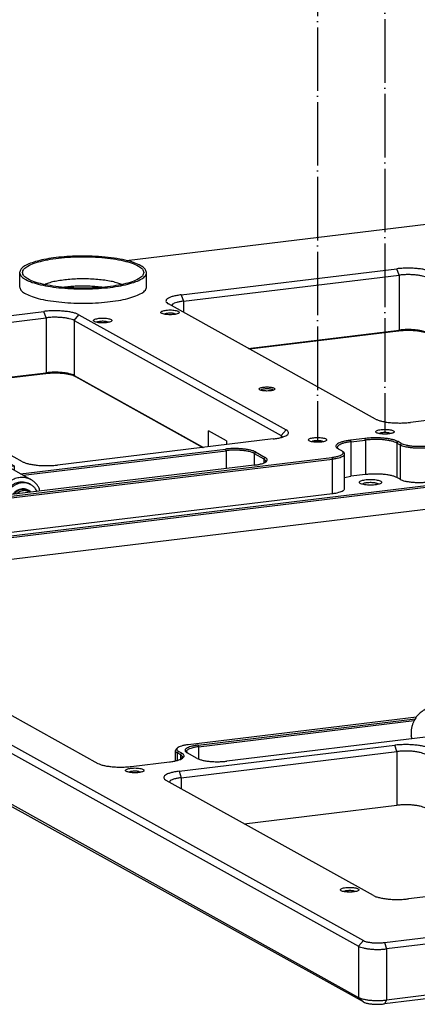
# Model space of a CAD drawing. Header units: inches. Extents: x -399 to 442, y -299 to 295.
# Tile 6 of 134: x -203 to -142, y -102 to 46. Entities that reach past the tile are written whole.
import ezdxf

# ---------------------------------------------------------------- set-up
doc = ezdxf.new("R2010")
doc.units = ezdxf.units.IN
doc.linetypes.add('DOT_CENTER', pattern=[14, 12, -1, 0, -1])
doc.layers.add('1', color=7, linetype='Continuous')

# ---------------------------------------------------------------- blocks, each defined once
blk = doc.blocks.new('E6980-21791_1__28', base_point=(-253.31, 4.35))
at = {"color": 7, "linetype": 'Continuous'}
for p, q in [((-253.31, 10.16), (-253.31, 7.45)), ((-229.31, 7.45), (-229.31, 10.16))]:
    blk.add_line(p, q, dxfattribs=at)
at = {"color": 1, "linetype": 'Continuous'}
for p, q in [((-248.46, 7.94), (-248.57, 7.89)), ((-243.63, 7.5), (-244.82, 7.36)), ((-237.78, 7.36), (-239.11, 7.51)), ((-234.05, 7.89), (-234.12, 7.93))]:
    blk.add_line(p, q, dxfattribs=at)
at = {"color": 7, "linetype": 'Continuous'}
for points, knots in [([(-242.77, 13.24), (-243.48, 13.21), (-244.86, 13.15), (-246.84, 12.93), (-248.65, 12.64), (-250.22, 12.26), (-251.51, 11.83), (-252.46, 11.34), (-253.15, 10.81), (-253.26, 10.35), (-253.31, 10.16)], [0, 0, 0, 0, 2.124371, 4.139806, 5.986406, 7.611648, 8.97404, 10.049176, 10.843944, 11.436685, 11.436685, 11.436685, 11.436685]), ([(-229.86, 10.16), (-229.92, 10.38), (-230.08, 10.9), (-230.96, 11.45), (-232.14, 11.97), (-233.74, 12.41), (-235.66, 12.76), (-237.82, 13), (-240.13, 13.13), (-242.49, 13.13), (-244.8, 13), (-246.96, 12.76), (-248.88, 12.41), (-250.47, 11.97), (-251.68, 11.45), (-252.49, 10.9), (-252.87, 10.16), (-252.49, 9.41), (-251.68, 8.86), (-250.47, 8.34), (-248.88, 7.91), (-246.96, 7.56), (-244.8, 7.31), (-242.49, 7.19), (-240.13, 7.19), (-237.82, 7.31), (-235.66, 7.56), (-233.74, 7.91), (-232.14, 8.34), (-230.96, 8.86), (-230.08, 9.41), (-229.92, 9.94), (-229.86, 10.16)], [0, 0, 0, 0, 0.665008, 1.610693, 2.922303, 4.58886, 6.559346, 8.760572, 11.105507, 13.499208, 15.844142, 18.045369, 20.015854, 21.682412, 22.994021, 23.939707, 24.604715, 25.269722, 26.215408, 27.527017, 29.193575, 31.164061, 33.365287, 35.710221, 38.103923, 40.448857, 42.650083, 44.62057, 46.287126, 47.598736, 48.544421, 49.209429, 49.209429, 49.209429, 49.209429]), ([(-229.31, 10.16), (-229.38, 10.39), (-229.55, 10.95), (-230.49, 11.53), (-231.75, 12.08), (-233.46, 12.53), (-235.5, 12.9), (-237.8, 13.15), (-240.25, 13.28), (-241.93, 13.25), (-242.77, 13.24)], [0, 0, 0, 0, 0.705155, 1.712318, 3.111385, 4.888981, 6.988878, 9.331095, 11.820903, 14.355304, 14.355304, 14.355304, 14.355304]), ([(-253.31, 10.16), (-253.25, 9.94), (-253.11, 9.43), (-252.3, 8.88), (-251.2, 8.36), (-249.7, 7.91), (-247.9, 7.54), (-245.85, 7.26), (-243.62, 7.09), (-241.31, 7.03), (-238.99, 7.09), (-236.77, 7.26), (-234.71, 7.54), (-232.92, 7.91), (-231.42, 8.36), (-230.32, 8.88), (-229.51, 9.43), (-229.37, 9.94), (-229.31, 10.16)], [0, 0, 0, 0, 0.648307, 1.545953, 2.778035, 4.342844, 6.201851, 8.296251, 10.554296, 12.896141, 15.237985, 17.49603, 19.59043, 21.449438, 23.014247, 24.246328, 25.143975, 25.792281, 25.792281, 25.792281, 25.792281]), ([(-253.31, 7.45), (-253.25, 7.24), (-253.11, 6.73), (-252.3, 6.18), (-251.2, 5.66), (-249.7, 5.21), (-247.9, 4.84), (-245.85, 4.56), (-243.62, 4.39), (-241.31, 4.33), (-238.99, 4.39), (-236.77, 4.56), (-234.71, 4.84), (-232.92, 5.21), (-231.42, 5.66), (-230.32, 6.18), (-229.51, 6.73), (-229.37, 7.24), (-229.31, 7.45)], [0, 0, 0, 0, 0.648307, 1.545953, 2.778035, 4.342844, 6.201852, 8.296251, 10.554296, 12.89614, 15.237984, 17.496029, 19.590428, 21.449436, 23.014244, 24.246326, 25.143973, 25.792279, 25.792279, 25.792279, 25.792279])]:
    blk.add_open_spline(points, degree=3, knots=knots, dxfattribs=at)
at = {"color": 1, "linetype": 'Continuous'}
for points, knots in [([(-241.38, 8.95), (-241.84, 8.95), (-242.76, 8.93), (-244.11, 8.84), (-245.38, 8.69), (-246.55, 8.5), (-247.57, 8.26), (-248.18, 8.04), (-248.46, 7.94)], [0, 0, 0, 0, 1.399827, 2.762236, 4.052778, 5.239488, 6.294226, 7.194363, 7.194363, 7.194363, 7.194363]), ([(-239.11, 7.51), (-239.48, 7.53), (-240.24, 7.58), (-241.37, 7.6), (-242.51, 7.58), (-243.26, 7.53), (-243.63, 7.5)], [0, 0, 0, 0, 1.122363, 2.265205, 3.406838, 4.525604, 4.525604, 4.525604, 4.525604]), ([(-234.12, 7.93), (-234.41, 8.03), (-235.03, 8.26), (-236.08, 8.5), (-237.27, 8.7), (-238.57, 8.84), (-239.95, 8.94), (-240.9, 8.95), (-241.38, 8.95)], [0, 0, 0, 0, 0.915647, 1.993442, 3.209226, 4.532806, 5.92984, 7.363338, 7.363338, 7.363338, 7.363338])]:
    blk.add_open_spline(points, degree=3, knots=knots, dxfattribs=at)
blk = doc.blocks.new('bushings__29', base_point=(-253.31, -105.43))
blk.add_blockref('E6980-21791_1__28', (-253.31, 4.35))
blk = doc.blocks.new('23796-0S111__46', base_point=(-174.47, -81.04))
at = {"color": 7, "linetype": 'Continuous'}
for p, q in [((-167.28, -74.68), (-174.17, -75.51)), ((-167.62, -79.14), (-174.17, -75.51)), ((-174.17, -75.51), (-174.17, -77.52)), ((-172.8, -75.34), (-172.15, -74.99)), ((-170.18, -74.91), (-169.97, -75)), ((-160.73, -78.31), (-167.28, -74.68)), ((-174.47, -77.36), (-174.43, -77.2)), ((-174.43, -77.2), (-174.17, -76.78)), ((-160.73, -78.31), (-167.62, -79.14)), ((-167.62, -79.14), (-167.62, -81.04)), ((-160.73, -78.31), (-160.73, -80.91))]:
    blk.add_line(p, q, dxfattribs=at)
for points, knots in [([(-165.84, -76.03), (-165.87, -75.95), (-165.95, -75.76), (-166.32, -75.59), (-166.81, -75.42), (-167.47, -75.3), (-168.23, -75.22), (-169.04, -75.19), (-169.85, -75.22), (-170.61, -75.3), (-171.26, -75.42), (-171.77, -75.59), (-172.11, -75.76), (-172.29, -76.03), (-172.11, -76.31), (-171.77, -76.48), (-171.26, -76.64), (-170.61, -76.76), (-169.85, -76.84), (-169.04, -76.87), (-168.23, -76.84), (-167.47, -76.76), (-166.81, -76.64), (-166.32, -76.48), (-165.95, -76.31), (-165.87, -76.11), (-165.84, -76.03)], [0, 0, 0, 0, 0.240498, 0.617454, 1.154144, 1.829828, 2.60603, 3.434731, 4.263433, 5.039635, 5.715319, 6.252009, 6.628965, 6.869463, 7.109961, 7.486917, 8.023607, 8.699291, 9.475493, 10.304194, 11.132896, 11.909098, 12.584782, 13.121472, 13.498428, 13.738926, 13.738926, 13.738926, 13.738926]), ([(-170.18, -74.91), (-170.34, -74.87), (-170.66, -74.8), (-171.16, -74.78), (-171.66, -74.84), (-171.99, -74.94), (-172.15, -74.99)], [0, 0, 0, 0, 0.489181, 0.98517, 1.489998, 2.00483, 2.00483, 2.00483, 2.00483]), ([(-162.46, -77.91), (-162.49, -77.83), (-162.56, -77.63), (-162.94, -77.46), (-163.43, -77.3), (-164.09, -77.18), (-164.85, -77.1), (-165.66, -77.07), (-166.47, -77.1), (-167.23, -77.18), (-167.88, -77.3), (-168.38, -77.46), (-168.73, -77.63), (-168.91, -77.91), (-168.73, -78.18), (-168.38, -78.35), (-167.88, -78.52), (-167.23, -78.64), (-166.47, -78.72), (-165.66, -78.75), (-164.85, -78.72), (-164.09, -78.64), (-163.43, -78.52), (-162.94, -78.35), (-162.56, -78.18), (-162.49, -77.98), (-162.46, -77.91)], [0, 0, 0, 0, 0.240498, 0.617454, 1.154144, 1.829828, 2.60603, 3.434731, 4.263433, 5.039635, 5.715319, 6.252009, 6.628965, 6.869463, 7.109961, 7.486917, 8.023607, 8.699291, 9.475493, 10.304194, 11.132896, 11.909098, 12.584782, 13.121472, 13.498428, 13.738926, 13.738926, 13.738926, 13.738926])]:
    blk.add_open_spline(points, degree=3, knots=knots, dxfattribs=at)
blk = doc.blocks.new('bearing_HK0509__47', base_point=(-179.3, -77.91))
at = {"color": 7, "linetype": 'Continuous'}
for p, q in [((-173.02, -72.34), (-169.22, -74.45)), ((-174.57, -76.03), (-174.17, -75.59)), ((-174.1, -75.5), (-173.76, -75.12)), ((-169.22, -74.45), (-168.67, -74.84)), ((-179.1, -77.91), (-179.25, -77.36)), ((-175.23, -77.45), (-175.15, -77.11))]:
    blk.add_line(p, q, dxfattribs=at)
for points, knots in [([(-173.02, -72.34), (-173.28, -72.22), (-173.8, -71.98), (-174.67, -71.87), (-175.56, -71.95), (-176.43, -72.24), (-177.24, -72.71), (-177.95, -73.35), (-178.55, -74.11), (-178.82, -74.7), (-178.95, -75)], [0, 0, 0, 0, 0.849821, 1.711122, 2.592897, 3.499934, 4.4322, 5.385211, 6.351068, 7.319854, 7.319854, 7.319854, 7.319854]), ([(-169.22, -74.45), (-169.46, -74.34), (-169.93, -74.12), (-170.71, -73.99), (-171.52, -74.03), (-172.32, -74.23), (-173.08, -74.59), (-173.53, -74.94), (-173.76, -75.12)], [0, 0, 0, 0, 0.774456, 1.557673, 2.356822, 3.176314, 4.017254, 4.877514, 4.877514, 4.877514, 4.877514]), ([(-178.95, -75), (-179.02, -75.19), (-179.15, -75.57), (-179.26, -76.17), (-179.3, -76.77), (-179.27, -77.16), (-179.25, -77.36)], [0, 0, 0, 0, 0.610644, 1.215848, 1.813512, 2.402025, 2.402025, 2.402025, 2.402025]), ([(-174.57, -76.03), (-174.68, -76.2), (-174.91, -76.54), (-175.07, -76.92), (-175.15, -77.11)], [0, 0, 0, 0, 0.614003, 1.22764, 1.22764, 1.22764, 1.22764])]:
    blk.add_open_spline(points, degree=3, knots=knots, dxfattribs=at)
blk = doc.blocks.new('bearing_assy2_1__48', base_point=(-179.3, -81.04))
for name, p in [('bearing_HK0509__47', (-179.3, -77.91)), ('23796-0S111__46', (-174.47, -81.04))]:
    blk.add_blockref(name, p)
blk = doc.blocks.new('washer1__55', base_point=(-256.26, -31.94))
at = {"color": 7, "linetype": 'Continuous'}
for p, q in [((-255.65, -31.37), (-255.92, -31.9)), ((-251.2, -29.93), (-251.45, -29.78)), ((-250.02, -31.19), (-250.29, -30.72)), ((-256.25, -31.91), (-256.26, -31.94))]:
    blk.add_line(p, q, dxfattribs=at)
for points, knots in [([(-251.45, -29.78), (-251.63, -29.7), (-251.98, -29.53), (-252.56, -29.42), (-253.16, -29.42), (-253.76, -29.54), (-254.35, -29.77), (-254.7, -30), (-254.88, -30.12)], [0, 0, 0, 0, 0.579695, 1.165008, 1.760685, 2.369921, 2.994002, 3.632259, 3.632259, 3.632259, 3.632259]), ([(-251.2, -29.93), (-251.37, -29.84), (-251.73, -29.67), (-252.31, -29.56), (-252.91, -29.56), (-253.51, -29.68), (-254.1, -29.91), (-254.45, -30.14), (-254.62, -30.26)], [0, 0, 0, 0, 0.579696, 1.16501, 1.760688, 2.369925, 2.994007, 3.632265, 3.632265, 3.632265, 3.632265]), ([(-254.88, -30.12), (-255.02, -30.24), (-255.32, -30.48), (-255.69, -30.91), (-256.01, -31.38), (-256.17, -31.73), (-256.25, -31.91)], [0, 0, 0, 0, 0.562338, 1.131091, 1.703309, 2.275754, 2.275754, 2.275754, 2.275754]), ([(-254.62, -30.26), (-254.82, -30.42), (-255.21, -30.74), (-255.5, -31.16), (-255.65, -31.37)], [0, 0, 0, 0, 0.750855, 1.511417, 1.511417, 1.511417, 1.511417]), ([(-250.29, -30.72), (-250.42, -30.56), (-250.68, -30.25), (-251.03, -30.03), (-251.2, -29.93)], [0, 0, 0, 0, 0.609203, 1.212103, 1.212103, 1.212103, 1.212103])]:
    blk.add_open_spline(points, degree=3, knots=knots, dxfattribs=at)
blk = doc.blocks.new('23796-0S111__56', base_point=(-267.78, -32.54))
at = {"color": 7, "linetype": 'Continuous'}
for p, q in [((-267.78, -23.55), (-260.89, -22.72)), ((-267.78, -23.55), (-267.78, -25.57)), ((-267.78, -23.55), (-261.23, -27.19)), ((-260.89, -22.72), (-254.34, -26.36)), ((-261.23, -27.19), (-258.28, -26.83)), ((-261.23, -27.19), (-261.23, -32.54)), ((-259.43, -27.57), (-259.88, -27.9)), ((-255.89, -26.54), (-254.34, -26.36)), ((-254.34, -26.36), (-254.34, -27.21)), ((-261.14, -30.85), (-261.14, -30.88)), ((-254.38, -31.47), (-254.58, -31.74)), ((-254.22, -31.56), (-254.32, -31.7)), ((-253.9, -31.65), (-253.39, -31.28)), ((-251.96, -31.11), (-251.45, -31.36)), ((-251.71, -30.95), (-251.55, -31.05)), ((-251.3, -31.21), (-251.55, -31.05)), ((-251.2, -31.33), (-251.3, -31.21))]:
    blk.add_line(p, q, dxfattribs=at)
for points, knots in [([(-259.66, -23.96), (-259.69, -23.88), (-259.77, -23.68), (-260.14, -23.51), (-260.63, -23.35), (-261.29, -23.23), (-262.05, -23.15), (-262.86, -23.12), (-263.67, -23.15), (-264.43, -23.23), (-265.08, -23.35), (-265.59, -23.51), (-265.93, -23.68), (-266.11, -23.96), (-265.93, -24.23), (-265.59, -24.4), (-265.08, -24.57), (-264.43, -24.69), (-263.67, -24.77), (-262.86, -24.79), (-262.05, -24.77), (-261.29, -24.69), (-260.63, -24.57), (-260.14, -24.4), (-259.77, -24.23), (-259.69, -24.03), (-259.66, -23.96)], [0, 0, 0, 0, 0.240498, 0.617454, 1.154144, 1.829828, 2.60603, 3.434731, 4.263433, 5.039635, 5.715319, 6.252009, 6.628965, 6.869463, 7.109961, 7.486917, 8.023607, 8.699291, 9.475493, 10.304194, 11.132896, 11.909098, 12.584782, 13.121472, 13.498428, 13.738926, 13.738926, 13.738926, 13.738926]), ([(-256.28, -25.83), (-256.31, -25.76), (-256.39, -25.56), (-256.76, -25.39), (-257.25, -25.22), (-257.91, -25.1), (-258.67, -25.02), (-259.48, -25), (-260.29, -25.02), (-261.05, -25.1), (-261.7, -25.22), (-262.21, -25.39), (-262.55, -25.56), (-262.73, -25.83), (-262.55, -26.11), (-262.21, -26.28), (-261.7, -26.44), (-261.05, -26.57), (-260.29, -26.64), (-259.48, -26.67), (-258.67, -26.64), (-257.91, -26.57), (-257.25, -26.44), (-256.76, -26.28), (-256.39, -26.11), (-256.31, -25.91), (-256.28, -25.83)], [0, 0, 0, 0, 0.240498, 0.617454, 1.154144, 1.829828, 2.60603, 3.434731, 4.263433, 5.039635, 5.715319, 6.252009, 6.628965, 6.869463, 7.109961, 7.486917, 8.023607, 8.699291, 9.475493, 10.304194, 11.132896, 11.909098, 12.584782, 13.121472, 13.498428, 13.738926, 13.738926, 13.738926, 13.738926]), ([(-260.56, -28.76), (-260.65, -28.93), (-260.82, -29.25), (-261, -29.77), (-261.12, -30.31), (-261.13, -30.67), (-261.14, -30.85)], [0, 0, 0, 0, 0.552891, 1.103559, 1.649303, 2.187793, 2.187793, 2.187793, 2.187793]), ([(-259.88, -27.9), (-260.01, -28.03), (-260.26, -28.3), (-260.46, -28.61), (-260.56, -28.76)], [0, 0, 0, 0, 0.548791, 1.101042, 1.101042, 1.101042, 1.101042]), ([(-251.71, -30.95), (-251.85, -30.89), (-252.14, -30.76), (-252.61, -30.69), (-253.09, -30.73), (-253.56, -30.88), (-254.01, -31.12), (-254.26, -31.35), (-254.38, -31.47)], [0, 0, 0, 0, 0.460686, 0.927312, 1.404589, 1.895136, 2.399145, 2.91453, 2.91453, 2.91453, 2.91453]), ([(-251.55, -31.05), (-251.69, -30.98), (-251.97, -30.85), (-252.44, -30.79), (-252.92, -30.83), (-253.39, -30.97), (-253.84, -31.21), (-254.09, -31.44), (-254.22, -31.56)], [0, 0, 0, 0, 0.460685, 0.92731, 1.404586, 1.895132, 2.39914, 2.914524, 2.914524, 2.914524, 2.914524]), ([(-251.96, -31.11), (-252.08, -31.08), (-252.31, -31.03), (-252.68, -31.05), (-253.04, -31.12), (-253.27, -31.23), (-253.39, -31.28)], [0, 0, 0, 0, 0.355711, 0.717818, 1.087979, 1.46681, 1.46681, 1.46681, 1.46681])]:
    blk.add_open_spline(points, degree=3, knots=knots, dxfattribs=at)
blk = doc.blocks.new('bearing_HK0509__57', base_point=(-261.22, -32.51))
at = {"color": 7, "linetype": 'Continuous'}
for p, q in [((-251.12, -28.99), (-254.93, -26.88)), ((-256.79, -31.09), (-257.16, -32.05)), ((-249.47, -31.12), (-249.57, -30.75)), ((-261.04, -32.46), (-261.02, -32.51))]:
    blk.add_line(p, q, dxfattribs=at)
for points, knots in [([(-254.93, -26.88), (-255.19, -26.76), (-255.72, -26.52), (-256.61, -26.41), (-257.51, -26.5), (-258.39, -26.81), (-259.21, -27.29), (-259.67, -27.75), (-259.9, -27.98)], [0, 0, 0, 0, 0.864093, 1.740234, 2.637779, 3.561551, 4.511222, 5.481767, 5.481767, 5.481767, 5.481767]), ([(-259.9, -27.98), (-260.07, -28.19), (-260.41, -28.61), (-260.79, -29.34), (-261.06, -30.11), (-261.19, -30.91), (-261.2, -31.7), (-261.09, -32.21), (-261.04, -32.46)], [0, 0, 0, 0, 0.815879, 1.634259, 2.448859, 3.253815, 4.044341, 4.817344, 4.817344, 4.817344, 4.817344]), ([(-251.12, -28.99), (-251.39, -28.87), (-251.92, -28.63), (-252.8, -28.52), (-253.7, -28.61), (-254.58, -28.92), (-255.41, -29.41), (-255.86, -29.86), (-256.09, -30.09)], [0, 0, 0, 0, 0.864091, 1.740232, 2.637775, 3.561546, 4.511215, 5.481758, 5.481758, 5.481758, 5.481758]), ([(-249.57, -30.75), (-249.66, -30.56), (-249.83, -30.2), (-250.2, -29.72), (-250.62, -29.31), (-250.96, -29.1), (-251.12, -28.99)], [0, 0, 0, 0, 0.608171, 1.206286, 1.797055, 2.383944, 2.383944, 2.383944, 2.383944]), ([(-256.09, -30.09), (-256.22, -30.24), (-256.49, -30.56), (-256.69, -30.91), (-256.79, -31.09)], [0, 0, 0, 0, 0.611719, 1.225725, 1.225725, 1.225725, 1.225725])]:
    blk.add_open_spline(points, degree=3, knots=knots, dxfattribs=at)
blk = doc.blocks.new('bearing_assy2_4__58', base_point=(-267.78, -32.54))
for name, p in [('23796-0S111__56', (-267.78, -32.54)), ('bearing_HK0509__57', (-261.22, -32.51)), ('washer1__55', (-256.26, -31.94))]:
    blk.add_blockref(name, p)
blk = doc.blocks.new('bearings__59', base_point=(-357.1, -124.31))
for name, p in [('bearing_assy2_4__58', (-267.78, -32.54)), ('bearing_assy2_1__48', (-179.3, -81.04))]:
    blk.add_blockref(name, p)
blk = doc.blocks.new('E6980-24110__60', base_point=(-386.38, -128.07))
at = {"color": 7, "linetype": 'Continuous'}
for p, q in [((-110.66, 27.17), (-233.11, 12.39)), ((-222.76, 5.94), (-181.98, 10.86)), ((-222.34, 4.74), (-181.56, 9.66)), ((-186.01, -17.52), (-225.18, 4.22)), ((-224.41, 4.15), (-224.57, 3.88)), ((-289.52, -2.12), (-248.74, 2.8)), ((-242.09, 2.18), (-202.93, -19.56)), ((-225.78, 2.36), (-225.97, 2.28)), ((-223.74, 2.29), (-224.01, 2.38)), ((-289.1, -3.32), (-248.32, 1.6)), ((-243, 1.1), (-203.83, -20.64)), ((-238.52, 0.83), (-238.71, 0.74)), ((-236.49, 0.75), (-236.76, 0.85)), ((-210.08, -4.17), (-181.56, -0.73)), ((-181.66, -0.91), (-209.82, -4.31)), ((-252.77, -25.58), (-291.94, -3.84)), ((-385.09, -6.81), (-188.32, -116.02)), ((-386, -7.88), (-189.23, -117.1)), ((-276.84, -12.22), (-248.32, -8.78)), ((-248.42, -8.97), (-276.58, -12.36)), ((-243, -9.28), (-218.52, -22.87)), ((-242.77, -9.5), (-218.65, -22.89)), ((-207.67, -12.03), (-207.7, -12.08)), ((-205.38, -12.08), (-205.45, -12)), ((-138.59, -13.23), (-179.37, -18.15)), ((-305.07, -45.62), (-59.82, -16.02)), ((-304.61, -45.88), (-59.71, -16.32)), ((-298.53, -49.25), (-59.9, -20.45)), ((-214.21, -21.64), (-217.59, -19.76)), ((-217.59, -22.76), (-217.59, -19.76)), ((-185.16, -20.18), (-185.35, -20.26)), ((-183.12, -20.26), (-183.39, -20.16)), ((-205.34, -21.28), (-246.13, -26.21)), ((-214.21, -21.64), (-214.21, -22.35)), ((-203.58, -20.91), (-203.83, -20.64)), ((-197.9, -21.72), (-198.09, -21.8)), ((-195.86, -21.8), (-196.13, -21.7)), ((-188.04, -21.19), (-190.76, -21.52)), ((-190.66, -21.82), (-187.94, -21.49)), ((-181.96, -22.06), (-181.37, -22.38)), ((-181.14, -22.12), (-181.73, -21.79)), ((-253.14, -27.88), (-214.39, -23.2)), ((-252.67, -28.13), (-214.29, -23.5)), ((-208.97, -24), (-207.11, -25.03)), ((-208.74, -23.73), (-206.88, -24.77)), ((-193.25, -22.93), (-193.01, -23.18)), ((-193.06, -23.15), (-192.47, -23.48)), ((-192.47, -23.48), (-192.25, -23.63)), ((-192.01, -23.86), (-192.25, -23.63)), ((-191.87, -30.65), (-191.87, -24.13)), ((-296.88, -37.15), (-194.28, -24.77)), ((-296.77, -37.45), (-194.18, -25.07)), ((-206.74, -25.43), (-207.11, -25.03)), ((-206.88, -25.67), (-206.74, -25.43)), ((-208.94, -26.23), (-295.94, -36.73)), ((-191.87, -28.57), (-190.66, -28.34)), ((-187.94, -28.01), (-190.66, -28.34)), ((-181.37, -28.9), (-181.96, -28.58)), ((-296.77, -43.97), (-194.18, -31.59)), ((-188.48, -29.81), (-188.49, -29.83)), ((-185.46, -29.84), (-185.52, -29.77)), ((-270.6, -64.75), (-238.52, -82.56)), ((-178.28, -73.82), (-221.44, -79.03)), ((-219.58, -79.11), (-178.5, -74.16)), ((-219.47, -79.42), (-178.68, -74.49)), ((-174.48, -77.36), (-214.13, -82.14)), ((-223.85, -80.15), (-223.71, -79.87)), ((-223.47, -79.64), (-223.71, -79.87)), ((-223.17, -84.06), (-182.39, -79.14)), ((-223.85, -82.07), (-223.85, -80.15)), ((-223.48, -80.58), (-222.89, -80.91)), ((-222.66, -80.64), (-223.25, -80.32)), ((-222.47, -81.35), (-222.89, -80.91)), ((-222.75, -85.26), (-181.97, -80.34)), ((-222.64, -81.64), (-222.47, -81.35)), ((-221.78, -80.4), (-221.58, -80.6)), ((-219.77, -81.61), (-221.63, -80.58)), ((-232.21, -83.15), (-224.96, -82.28)), ((-184.34, -116.4), (88.64, -83.45)), ((-232.46, -84.15), (-232.65, -84.23)), ((-230.43, -84.22), (-230.69, -84.13)), ((89.07, -84.65), (-183.91, -117.6)), ((-186.42, -107.52), (-225.59, -85.78)), ((-224.82, -85.84), (-224.98, -86.12)), ((-258.03, -88.57), (-189.23, -126.76)), ((-188.32, -127.61), (-256.91, -89.54)), ((-210.84, -93.96), (-181.97, -90.48)), ((-138.99, -103.22), (-179.78, -108.14)), ((-191.84, -106.7), (-192.03, -106.78)), ((-189.8, -106.77), (-190.07, -106.68)), ((-146.46, -122.74), (-183.91, -127.26)), ((-145.45, -123.3), (-184.34, -127.99))]:
    blk.add_line(p, q, dxfattribs=at)
at = {"color": 1, "linetype": 'Continuous'}
for p, q in [((-181.56, 9.66), (-181.98, 10.86)), ((-181.56, 9.66), (-181.56, -0.73)), ((-222.76, 5.94), (-222.34, 4.74)), ((-222.34, 4.74), (-222.34, 2.64)), ((-248.32, 1.6), (-248.74, 2.8)), ((-243, 1.1), (-242.09, 2.18)), ((-248.32, 1.6), (-248.32, -8.78)), ((-243, 1.1), (-243, -9.28)), ((-181.66, -0.91), (-181.56, -0.73)), ((-248.42, -8.97), (-248.32, -8.78)), ((-243, -9.28), (-242.77, -9.5)), ((-202.93, -19.56), (-203.83, -20.64)), ((-203.83, -20.64), (-203.83, -21)), ((-190.76, -21.52), (-190.66, -21.82)), ((-190.66, -21.82), (-190.66, -28.34)), ((-187.94, -21.49), (-188.04, -21.19)), ((-187.94, -21.49), (-187.94, -28.01)), ((-181.96, -22.06), (-181.73, -21.79)), ((-181.96, -22.06), (-181.96, -28.58)), ((-181.14, -22.12), (-181.37, -22.38)), ((-214.29, -23.5), (-214.39, -23.2)), ((-214.29, -23.5), (-214.29, -26.87)), ((-208.74, -23.73), (-208.97, -24)), ((-208.97, -24), (-208.97, -26.23)), ((-181.37, -22.38), (-181.37, -28.9)), ((-207.11, -25.03), (-206.88, -24.77)), ((-207.11, -25.03), (-207.11, -25.76)), ((-194.28, -24.77), (-194.18, -25.07)), ((-194.18, -31.59), (-194.18, -25.07)), ((-219.58, -79.11), (-219.47, -79.42)), ((-219.47, -79.42), (-219.47, -81.72)), ((-181.97, -80.34), (-182.39, -79.14)), ((-223.48, -80.58), (-223.25, -80.32)), ((-223.48, -82), (-223.48, -80.58)), ((-222.89, -80.91), (-222.66, -80.64)), ((-222.89, -80.91), (-222.89, -81.75)), ((-181.97, -80.34), (-181.97, -90.48)), ((-223.17, -84.06), (-222.75, -85.26)), ((-222.75, -85.26), (-222.75, -87.35)), ((-189.23, -117.1), (-188.32, -116.02)), ((-189.23, -117.1), (-189.23, -126.76)), ((-184.34, -116.4), (-183.91, -117.6)), ((-183.91, -117.6), (-183.91, -127.26)), ((-189.23, -126.76), (-188.32, -127.61)), ((-183.91, -127.26), (-184.34, -127.99))]:
    blk.add_line(p, q, dxfattribs=at)
at = {"color": 7, "linetype": 'Continuous'}
for points, knots in [([(-175.34, 10.23), (-175.5, 10.31), (-175.87, 10.48), (-176.53, 10.66), (-177.3, 10.81), (-178.18, 10.91), (-179.11, 10.97), (-180.08, 10.99), (-181.04, 10.95), (-181.67, 10.89), (-181.98, 10.86)], [0, 0, 0, 0, 0.544952, 1.225946, 2.024672, 2.915222, 3.866792, 4.845604, 5.816599, 6.745083, 6.745083, 6.745083, 6.745083]), ([(-176.24, 9.16), (-176.37, 9.22), (-176.67, 9.36), (-177.19, 9.5), (-177.81, 9.62), (-178.51, 9.7), (-179.27, 9.75), (-180.04, 9.76), (-180.81, 9.73), (-181.31, 9.68), (-181.56, 9.66)], [0, 0, 0, 0, 0.435962, 0.980757, 1.619738, 2.332178, 3.093434, 3.876483, 4.653279, 5.396066, 5.396066, 5.396066, 5.396066]), ([(-222.76, 5.94), (-223.05, 5.9), (-223.58, 5.82), (-224.3, 5.66), (-224.89, 5.47), (-225.32, 5.25), (-225.6, 5.01), (-225.68, 4.69), (-225.49, 4.41), (-225.3, 4.29), (-225.18, 4.22)], [0, 0, 0, 0, 0.8533, 1.602526, 2.224723, 2.706402, 3.052244, 3.311128, 3.597943, 4.001688, 4.001688, 4.001688, 4.001688]), ([(-222.34, 4.74), (-222.57, 4.7), (-222.99, 4.65), (-223.57, 4.51), (-224.04, 4.36), (-224.3, 4.22), (-224.41, 4.15)], [0, 0, 0, 0, 0.682642, 1.282025, 1.779784, 2.165127, 2.165127, 2.165127, 2.165127]), ([(-242.09, 2.18), (-242.26, 2.25), (-242.63, 2.43), (-243.28, 2.6), (-244.06, 2.75), (-244.93, 2.85), (-245.87, 2.92), (-246.84, 2.93), (-247.8, 2.9), (-248.43, 2.83), (-248.74, 2.8)], [0, 0, 0, 0, 0.544952, 1.225946, 2.024672, 2.915222, 3.866792, 4.845604, 5.816599, 6.745083, 6.745083, 6.745083, 6.745083]), ([(-223.11, 2.63), (-223.13, 2.67), (-223.18, 2.79), (-223.42, 2.89), (-223.73, 2.98), (-224.15, 3.05), (-224.61, 3.08), (-225.1, 3.08), (-225.57, 3.05), (-225.98, 2.98), (-226.3, 2.89), (-226.52, 2.79), (-226.64, 2.63), (-226.52, 2.46), (-226.3, 2.37), (-225.98, 2.27), (-225.57, 2.21), (-225.1, 2.17), (-224.61, 2.17), (-224.15, 2.21), (-223.73, 2.27), (-223.42, 2.37), (-223.18, 2.46), (-223.13, 2.58), (-223.11, 2.63)], [0, 0, 0, 0, 0.145974, 0.383812, 0.72424, 1.149027, 1.62833, 2.126432, 2.605735, 3.030522, 3.370949, 3.608789, 3.754762, 3.900735, 4.138574, 4.479001, 4.903789, 5.383092, 5.881194, 6.360497, 6.785284, 7.125711, 7.36355, 7.509524, 7.509524, 7.509524, 7.509524]), ([(-224.43, 2.45), (-224.55, 2.46), (-224.79, 2.47), (-225.15, 2.46), (-225.48, 2.43), (-225.68, 2.39), (-225.78, 2.36)], [0, 0, 0, 0, 0.359886, 0.725241, 1.066791, 1.357831, 1.357831, 1.357831, 1.357831]), ([(-224.01, 2.38), (-224.08, 2.4), (-224.22, 2.43), (-224.36, 2.44), (-224.43, 2.45)], [0, 0, 0, 0, 0.1996853, 0.4223273, 0.4223273, 0.4223273, 0.4223273]), ([(-243, 1.1), (-243.13, 1.16), (-243.43, 1.3), (-243.95, 1.44), (-244.57, 1.56), (-245.27, 1.64), (-246.02, 1.69), (-246.8, 1.7), (-247.57, 1.68), (-248.07, 1.63), (-248.32, 1.6)], [0, 0, 0, 0, 0.435962, 0.980757, 1.619738, 2.332178, 3.093434, 3.876483, 4.653279, 5.396066, 5.396066, 5.396066, 5.396066]), ([(-235.85, 1.09), (-235.87, 1.14), (-235.92, 1.26), (-236.16, 1.35), (-236.48, 1.45), (-236.89, 1.51), (-237.36, 1.54), (-237.84, 1.54), (-238.31, 1.51), (-238.72, 1.45), (-239.04, 1.35), (-239.26, 1.26), (-239.38, 1.09), (-239.26, 0.92), (-239.04, 0.83), (-238.72, 0.73), (-238.31, 0.67), (-237.84, 0.64), (-237.36, 0.64), (-236.89, 0.67), (-236.48, 0.73), (-236.16, 0.83), (-235.92, 0.92), (-235.87, 1.04), (-235.85, 1.09)], [0, 0, 0, 0, 0.145974, 0.383812, 0.72424, 1.149027, 1.62833, 2.126432, 2.605735, 3.030522, 3.370949, 3.608789, 3.754762, 3.900735, 4.138574, 4.479001, 4.903789, 5.383092, 5.881194, 6.360497, 6.785284, 7.125711, 7.36355, 7.509524, 7.509524, 7.509524, 7.509524]), ([(-237.17, 0.91), (-237.29, 0.92), (-237.53, 0.94), (-237.89, 0.93), (-238.22, 0.9), (-238.43, 0.85), (-238.52, 0.83)], [0, 0, 0, 0, 0.359885, 0.725241, 1.06679, 1.357831, 1.357831, 1.357831, 1.357831]), ([(-236.76, 0.85), (-236.82, 0.86), (-236.96, 0.89), (-237.1, 0.9), (-237.17, 0.91)], [0, 0, 0, 0, 0.1996833, 0.4223229, 0.4223229, 0.4223229, 0.4223229]), ([(-176.02, -1.44), (-176.16, -1.38), (-176.47, -1.23), (-177.03, -1.08), (-177.69, -0.95), (-178.43, -0.86), (-179.23, -0.81), (-180.05, -0.8), (-180.87, -0.83), (-181.4, -0.88), (-181.66, -0.91)], [0, 0, 0, 0, 0.463209, 1.042054, 1.720971, 2.477939, 3.286773, 4.118763, 4.944109, 5.73332, 5.73332, 5.73332, 5.73332]), ([(-176.24, -1.23), (-176.37, -1.16), (-176.67, -1.03), (-177.19, -0.89), (-177.81, -0.77), (-178.51, -0.68), (-179.27, -0.63), (-180.04, -0.62), (-180.81, -0.65), (-181.31, -0.7), (-181.56, -0.73)], [0, 0, 0, 0, 0.435962, 0.980757, 1.619738, 2.332178, 3.093434, 3.876483, 4.653279, 5.396066, 5.396066, 5.396066, 5.396066]), ([(-242.77, -9.5), (-242.91, -9.43), (-243.23, -9.28), (-243.79, -9.14), (-244.44, -9.01), (-245.19, -8.92), (-245.99, -8.87), (-246.81, -8.86), (-247.62, -8.88), (-248.16, -8.94), (-248.42, -8.97)], [0, 0, 0, 0, 0.463209, 1.042054, 1.720971, 2.477939, 3.286773, 4.118763, 4.944109, 5.73332, 5.73332, 5.73332, 5.73332]), ([(-243, -9.28), (-243.13, -9.22), (-243.43, -9.08), (-243.95, -8.94), (-244.57, -8.82), (-245.27, -8.74), (-246.02, -8.69), (-246.8, -8.68), (-247.57, -8.71), (-248.07, -8.76), (-248.32, -8.78)], [0, 0, 0, 0, 0.435962, 0.980757, 1.619738, 2.332178, 3.093434, 3.876483, 4.653279, 5.396066, 5.396066, 5.396066, 5.396066]), ([(-205.04, -11.84), (-205.06, -11.81), (-205.1, -11.7), (-205.31, -11.62), (-205.58, -11.54), (-205.93, -11.48), (-206.33, -11.46), (-206.75, -11.46), (-207.15, -11.48), (-207.5, -11.54), (-207.78, -11.62), (-207.96, -11.7), (-208.07, -11.84), (-207.96, -11.99), (-207.78, -12.07), (-207.5, -12.15), (-207.15, -12.2), (-206.75, -12.23), (-206.33, -12.23), (-205.93, -12.2), (-205.58, -12.15), (-205.31, -12.07), (-205.1, -11.99), (-205.06, -11.88), (-205.04, -11.84)], [0, 0, 0, 0, 0.125121, 0.328982, 0.620777, 0.98488, 1.395712, 1.822656, 2.233487, 2.597591, 2.889385, 3.093247, 3.218367, 3.343487, 3.54735, 3.839144, 4.203247, 4.614079, 5.041023, 5.451855, 5.815957, 6.107753, 6.311614, 6.436735, 6.436735, 6.436735, 6.436735]), ([(-206.13, -11.84), (-206.23, -11.84), (-206.44, -11.82), (-206.74, -11.83), (-207.04, -11.85), (-207.3, -11.89), (-207.51, -11.94), (-207.62, -12), (-207.67, -12.03)], [0, 0, 0, 0, 0.306343, 0.619331, 0.919091, 1.186864, 1.406782, 1.568322, 1.568322, 1.568322, 1.568322]), ([(-205.45, -12), (-205.49, -11.98), (-205.58, -11.94), (-205.74, -11.9), (-205.92, -11.87), (-206.06, -11.85), (-206.13, -11.84)], [0, 0, 0, 0, 0.1307874, 0.2942245, 0.4859168, 0.6996467, 0.6996467, 0.6996467, 0.6996467]), ([(-186.01, -17.52), (-185.85, -17.6), (-185.48, -17.77), (-184.82, -17.95), (-184.05, -18.1), (-183.17, -18.2), (-182.23, -18.26), (-181.27, -18.28), (-180.31, -18.25), (-179.68, -18.18), (-179.37, -18.15)], [0, 0, 0, 0, 0.544952, 1.225946, 2.024672, 2.915222, 3.866792, 4.845604, 5.816599, 6.745083, 6.745083, 6.745083, 6.745083]), ([(-205.34, -21.28), (-205.06, -21.25), (-204.53, -21.17), (-203.81, -21.01), (-203.22, -20.81), (-202.79, -20.59), (-202.5, -20.35), (-202.42, -20.04), (-202.61, -19.75), (-202.81, -19.63), (-202.93, -19.56)], [0, 0, 0, 0, 0.8533, 1.602526, 2.224723, 2.706402, 3.052244, 3.311128, 3.597943, 4.001688, 4.001688, 4.001688, 4.001688]), ([(-182.49, -19.92), (-182.51, -19.87), (-182.56, -19.75), (-182.8, -19.66), (-183.11, -19.56), (-183.53, -19.5), (-183.99, -19.46), (-184.48, -19.46), (-184.95, -19.5), (-185.36, -19.56), (-185.68, -19.66), (-185.9, -19.75), (-186.02, -19.92), (-185.9, -20.09), (-185.68, -20.18), (-185.36, -20.28), (-184.95, -20.34), (-184.48, -20.37), (-183.99, -20.37), (-183.53, -20.34), (-183.11, -20.28), (-182.8, -20.18), (-182.56, -20.09), (-182.51, -19.97), (-182.49, -19.92)], [0, 0, 0, 0, 0.145974, 0.383812, 0.72424, 1.149027, 1.62833, 2.126432, 2.605735, 3.030522, 3.370949, 3.608789, 3.754762, 3.900735, 4.138574, 4.479001, 4.903789, 5.383092, 5.881194, 6.360497, 6.785284, 7.125711, 7.36355, 7.509524, 7.509524, 7.509524, 7.509524]), ([(-183.81, -20.1), (-183.93, -20.09), (-184.17, -20.07), (-184.53, -20.08), (-184.86, -20.11), (-185.06, -20.16), (-185.16, -20.18)], [0, 0, 0, 0, 0.359888, 0.725248, 1.066801, 1.357844, 1.357844, 1.357844, 1.357844]), ([(-183.39, -20.16), (-183.46, -20.15), (-183.59, -20.12), (-183.73, -20.11), (-183.81, -20.1)], [0, 0, 0, 0, 0.1996785, 0.4223124, 0.4223124, 0.4223124, 0.4223124]), ([(-195.23, -21.46), (-195.25, -21.41), (-195.3, -21.29), (-195.54, -21.2), (-195.86, -21.1), (-196.27, -21.04), (-196.74, -21), (-197.22, -21), (-197.69, -21.04), (-198.1, -21.1), (-198.42, -21.2), (-198.64, -21.29), (-198.76, -21.46), (-198.64, -21.62), (-198.42, -21.72), (-198.1, -21.81), (-197.69, -21.88), (-197.22, -21.91), (-196.74, -21.91), (-196.27, -21.88), (-195.86, -21.81), (-195.54, -21.72), (-195.3, -21.62), (-195.25, -21.5), (-195.23, -21.46)], [0, 0, 0, 0, 0.145974, 0.383812, 0.72424, 1.149027, 1.62833, 2.126432, 2.605735, 3.030522, 3.370949, 3.608789, 3.754762, 3.900735, 4.138574, 4.479001, 4.903789, 5.383092, 5.881194, 6.360497, 6.785284, 7.125711, 7.36355, 7.509524, 7.509524, 7.509524, 7.509524]), ([(-196.55, -21.64), (-196.67, -21.63), (-196.91, -21.61), (-197.27, -21.62), (-197.6, -21.65), (-197.81, -21.7), (-197.9, -21.72)], [0, 0, 0, 0, 0.359888, 0.725248, 1.066801, 1.357844, 1.357844, 1.357844, 1.357844]), ([(-196.13, -21.7), (-196.2, -21.69), (-196.34, -21.66), (-196.48, -21.64), (-196.55, -21.64)], [0, 0, 0, 0, 0.1996783, 0.422312, 0.422312, 0.422312, 0.422312]), ([(-190.76, -21.52), (-191.03, -21.56), (-191.53, -21.63), (-192.22, -21.78), (-192.78, -21.97), (-193.19, -22.18), (-193.46, -22.4), (-193.54, -22.7), (-193.36, -22.97), (-193.17, -23.09), (-193.06, -23.15)], [0, 0, 0, 0, 0.810635, 1.5224, 2.113487, 2.571082, 2.899632, 3.145572, 3.418046, 3.801604, 3.801604, 3.801604, 3.801604]), ([(-190.66, -21.82), (-190.91, -21.86), (-191.39, -21.92), (-192.04, -22.07), (-192.57, -22.24), (-192.95, -22.44), (-193.22, -22.66), (-193.24, -22.85), (-193.25, -22.93)], [0, 0, 0, 0, 0.76797, 1.442274, 2.002252, 2.435763, 2.747021, 2.980017, 2.980017, 2.980017, 2.980017]), ([(-181.73, -21.79), (-181.89, -21.71), (-182.24, -21.55), (-182.86, -21.38), (-183.6, -21.24), (-184.43, -21.14), (-185.32, -21.08), (-186.24, -21.07), (-187.15, -21.1), (-187.75, -21.16), (-188.04, -21.19)], [0, 0, 0, 0, 0.517704, 1.164649, 1.923439, 2.769461, 3.673453, 4.603324, 5.525769, 6.407828, 6.407828, 6.407828, 6.407828]), ([(-181.96, -22.06), (-182.11, -21.99), (-182.44, -21.83), (-183.03, -21.67), (-183.73, -21.54), (-184.51, -21.44), (-185.36, -21.39), (-186.23, -21.38), (-187.09, -21.41), (-187.66, -21.46), (-187.94, -21.49)], [0, 0, 0, 0, 0.490457, 1.103352, 1.822205, 2.6237, 3.480113, 4.361043, 5.234939, 6.070574, 6.070574, 6.070574, 6.070574]), ([(-181.14, -22.12), (-181.02, -22.17), (-180.74, -22.3), (-180.25, -22.43), (-179.66, -22.55), (-179.01, -22.63), (-178.3, -22.67), (-177.58, -22.68), (-176.86, -22.66), (-176.39, -22.61), (-176.16, -22.59)], [0, 0, 0, 0, 0.408714, 0.91946, 1.518504, 2.186416, 2.900094, 3.634203, 4.362449, 5.058812, 5.058812, 5.058812, 5.058812]), ([(-208.74, -23.73), (-208.88, -23.67), (-209.2, -23.52), (-209.76, -23.37), (-210.41, -23.25), (-211.16, -23.16), (-211.96, -23.1), (-212.78, -23.09), (-213.59, -23.12), (-214.13, -23.17), (-214.39, -23.2)], [0, 0, 0, 0, 0.463209, 1.042054, 1.720971, 2.477939, 3.286773, 4.118763, 4.944109, 5.73332, 5.73332, 5.73332, 5.73332]), ([(-208.97, -24), (-209.1, -23.94), (-209.4, -23.8), (-209.92, -23.66), (-210.54, -23.54), (-211.24, -23.46), (-211.99, -23.41), (-212.77, -23.4), (-213.54, -23.42), (-214.04, -23.48), (-214.29, -23.5)], [0, 0, 0, 0, 0.435962, 0.980757, 1.619738, 2.332178, 3.093434, 3.876483, 4.653279, 5.396066, 5.396066, 5.396066, 5.396066]), ([(-194.28, -24.77), (-194.03, -24.74), (-193.57, -24.67), (-192.96, -24.52), (-192.5, -24.33), (-192.19, -24.14), (-192.07, -23.84), (-192.19, -23.7), (-192.25, -23.63)], [0, 0, 0, 0, 0.755177, 1.394105, 1.890622, 2.237112, 2.473902, 2.735369, 2.735369, 2.735369, 2.735369]), ([(-194.18, -25.07), (-193.96, -25.04), (-193.55, -24.99), (-192.99, -24.86), (-192.52, -24.71), (-192.18, -24.55), (-191.93, -24.36), (-191.88, -24.2), (-191.87, -24.13)], [0, 0, 0, 0, 0.658719, 1.240937, 1.729954, 2.11531, 2.397921, 2.605151, 2.605151, 2.605151, 2.605151]), ([(-191.87, -24.13), (-191.87, -24.09), (-191.89, -23.98), (-191.97, -23.9), (-192.01, -23.86)], [0, 0, 0, 0, 0.1447269, 0.3204553, 0.3204553, 0.3204553, 0.3204553]), ([(-181.37, -22.38), (-181.23, -22.45), (-180.94, -22.59), (-180.41, -22.72), (-179.79, -22.84), (-179.09, -22.93), (-178.34, -22.98), (-177.57, -22.99), (-176.8, -22.96), (-176.3, -22.91), (-176.05, -22.89)], [0, 0, 0, 0, 0.435962, 0.980757, 1.619738, 2.332178, 3.093434, 3.876483, 4.653279, 5.396066, 5.396066, 5.396066, 5.396066]), ([(-252.77, -25.58), (-252.61, -25.66), (-252.24, -25.83), (-251.58, -26), (-250.81, -26.15), (-249.93, -26.26), (-248.99, -26.32), (-248.03, -26.33), (-247.07, -26.3), (-246.44, -26.24), (-246.13, -26.21)], [0, 0, 0, 0, 0.544952, 1.225946, 2.024672, 2.915222, 3.866792, 4.845604, 5.816599, 6.745083, 6.745083, 6.745083, 6.745083]), ([(-208.94, -26.23), (-208.7, -26.19), (-208.25, -26.13), (-207.63, -25.99), (-207.13, -25.83), (-206.77, -25.64), (-206.53, -25.44), (-206.46, -25.17), (-206.62, -24.93), (-206.79, -24.83), (-206.88, -24.77)], [0, 0, 0, 0, 0.725305, 1.362147, 1.891015, 2.300442, 2.594408, 2.814459, 3.058251, 3.401435, 3.401435, 3.401435, 3.401435]), ([(-184.87, -29.47), (-184.89, -29.42), (-184.94, -29.29), (-185.19, -29.18), (-185.51, -29.07), (-185.94, -28.99), (-186.44, -28.93), (-186.97, -28.92), (-187.51, -28.93), (-188, -28.99), (-188.43, -29.07), (-188.76, -29.18), (-188.99, -29.29), (-189.11, -29.47), (-188.99, -29.65), (-188.76, -29.76), (-188.43, -29.87), (-188, -29.95), (-187.51, -30), (-186.97, -30.02), (-186.44, -30), (-185.94, -29.95), (-185.51, -29.87), (-185.19, -29.76), (-184.94, -29.65), (-184.89, -29.52), (-184.87, -29.47)], [0, 0, 0, 0, 0.157827, 0.405204, 0.757407, 1.200825, 1.710207, 2.254043, 2.797878, 3.30726, 3.750678, 4.102881, 4.350258, 4.508085, 4.665912, 4.913289, 5.265492, 5.70891, 6.218292, 6.762128, 7.305963, 7.815345, 8.258763, 8.610966, 8.858343, 9.01617, 9.01617, 9.01617, 9.01617]), ([(-186.43, -29.56), (-186.56, -29.55), (-186.84, -29.53), (-187.24, -29.54), (-187.64, -29.57), (-187.98, -29.62), (-188.26, -29.69), (-188.41, -29.77), (-188.48, -29.81)], [0, 0, 0, 0, 0.408455, 0.825769, 1.225446, 1.582474, 1.875697, 2.091084, 2.091084, 2.091084, 2.091084]), ([(-181.96, -28.58), (-182.11, -28.51), (-182.44, -28.35), (-183.03, -28.19), (-183.73, -28.06), (-184.51, -27.96), (-185.36, -27.91), (-186.23, -27.9), (-187.09, -27.93), (-187.66, -27.98), (-187.94, -28.01)], [0, 0, 0, 0, 0.490457, 1.103352, 1.822205, 2.6237, 3.480113, 4.361043, 5.234939, 6.070574, 6.070574, 6.070574, 6.070574]), ([(-185.52, -29.77), (-185.58, -29.75), (-185.69, -29.69), (-185.9, -29.64), (-186.15, -29.59), (-186.33, -29.57), (-186.43, -29.56)], [0, 0, 0, 0, 0.1743845, 0.3923024, 0.6478944, 0.93287, 0.93287, 0.93287, 0.93287]), ([(-181.37, -28.9), (-181.23, -28.97), (-180.94, -29.11), (-180.41, -29.24), (-179.79, -29.36), (-179.09, -29.45), (-178.34, -29.5), (-177.57, -29.51), (-176.8, -29.48), (-176.3, -29.43), (-176.05, -29.41)], [0, 0, 0, 0, 0.435962, 0.980757, 1.619738, 2.332178, 3.093434, 3.876483, 4.653279, 5.396066, 5.396066, 5.396066, 5.396066]), ([(-194.18, -31.59), (-193.96, -31.56), (-193.55, -31.51), (-192.99, -31.38), (-192.52, -31.23), (-192.18, -31.07), (-191.93, -30.88), (-191.88, -30.72), (-191.87, -30.65)], [0, 0, 0, 0, 0.658719, 1.240937, 1.729955, 2.115311, 2.397921, 2.605152, 2.605152, 2.605152, 2.605152]), ([(-223.47, -79.64), (-223.52, -79.7), (-223.6, -79.79), (-223.61, -80), (-223.47, -80.18), (-223.33, -80.27), (-223.25, -80.32)], [0, 0, 0, 0, 0.20721, 0.3787208, 0.5818409, 0.8593196, 0.8593196, 0.8593196, 0.8593196]), ([(-221.44, -79.03), (-221.67, -79.06), (-222.1, -79.12), (-222.68, -79.26), (-223.14, -79.41), (-223.37, -79.58), (-223.47, -79.64)], [0, 0, 0, 0, 0.699417, 1.302291, 1.786954, 2.143448, 2.143448, 2.143448, 2.143448]), ([(-219.58, -79.11), (-219.82, -79.15), (-220.27, -79.21), (-220.88, -79.35), (-221.38, -79.51), (-221.75, -79.7), (-221.99, -79.91), (-222.06, -80.17), (-221.9, -80.42), (-221.73, -80.52), (-221.63, -80.58)], [0, 0, 0, 0, 0.725305, 1.362147, 1.891015, 2.300442, 2.594408, 2.814459, 3.058251, 3.401435, 3.401435, 3.401435, 3.401435]), ([(-219.47, -79.42), (-219.7, -79.45), (-220.12, -79.5), (-220.7, -79.64), (-221.17, -79.79), (-221.51, -79.97), (-221.75, -80.16), (-221.77, -80.33), (-221.78, -80.4)], [0, 0, 0, 0, 0.682639, 1.28202, 1.779778, 2.165121, 2.441795, 2.648902, 2.648902, 2.648902, 2.648902]), ([(-175.74, -79.76), (-175.91, -79.68), (-176.28, -79.51), (-176.94, -79.34), (-177.71, -79.19), (-178.59, -79.08), (-179.52, -79.02), (-180.49, -79.01), (-181.45, -79.04), (-182.08, -79.1), (-182.39, -79.14)], [0, 0, 0, 0, 0.544952, 1.225946, 2.024672, 2.915222, 3.866792, 4.845604, 5.816599, 6.745083, 6.745083, 6.745083, 6.745083]), ([(-224.96, -82.28), (-224.69, -82.24), (-224.19, -82.17), (-223.5, -82.01), (-222.94, -81.83), (-222.53, -81.62), (-222.26, -81.39), (-222.18, -81.09), (-222.36, -80.82), (-222.55, -80.71), (-222.66, -80.64)], [0, 0, 0, 0, 0.810635, 1.5224, 2.113487, 2.571082, 2.899632, 3.145572, 3.418046, 3.801604, 3.801604, 3.801604, 3.801604]), ([(-223.85, -80.15), (-223.83, -80.23), (-223.77, -80.42), (-223.59, -80.52), (-223.48, -80.58)], [0, 0, 0, 0, 0.2433095, 0.5953533, 0.5953533, 0.5953533, 0.5953533]), ([(-219.77, -81.61), (-219.63, -81.67), (-219.32, -81.82), (-218.76, -81.97), (-218.1, -82.1), (-217.36, -82.19), (-216.56, -82.24), (-215.74, -82.25), (-214.92, -82.22), (-214.39, -82.17), (-214.13, -82.14)], [0, 0, 0, 0, 0.463209, 1.042054, 1.720971, 2.477939, 3.286773, 4.118763, 4.944109, 5.73332, 5.73332, 5.73332, 5.73332]), ([(-176.65, -80.84), (-176.78, -80.78), (-177.08, -80.64), (-177.6, -80.5), (-178.22, -80.38), (-178.92, -80.29), (-179.67, -80.24), (-180.45, -80.23), (-181.22, -80.26), (-181.72, -80.31), (-181.97, -80.34)], [0, 0, 0, 0, 0.435962, 0.980757, 1.619738, 2.332178, 3.093434, 3.876483, 4.653279, 5.396066, 5.396066, 5.396066, 5.396066]), ([(-238.52, -82.56), (-238.36, -82.63), (-238.01, -82.8), (-237.39, -82.96), (-236.65, -83.1), (-235.82, -83.2), (-234.93, -83.26), (-234.01, -83.27), (-233.1, -83.24), (-232.5, -83.18), (-232.21, -83.15)], [0, 0, 0, 0, 0.517704, 1.164649, 1.923439, 2.769461, 3.673453, 4.603324, 5.525769, 6.407828, 6.407828, 6.407828, 6.407828]), ([(-229.79, -83.89), (-229.81, -83.84), (-229.86, -83.72), (-230.1, -83.62), (-230.42, -83.53), (-230.83, -83.47), (-231.3, -83.43), (-231.78, -83.43), (-232.25, -83.47), (-232.66, -83.53), (-232.98, -83.62), (-233.2, -83.72), (-233.32, -83.89), (-233.2, -84.05), (-232.98, -84.15), (-232.66, -84.24), (-232.25, -84.31), (-231.78, -84.34), (-231.3, -84.34), (-230.83, -84.31), (-230.42, -84.24), (-230.1, -84.15), (-229.86, -84.05), (-229.81, -83.93), (-229.79, -83.89)], [0, 0, 0, 0, 0.145974, 0.383812, 0.72424, 1.149027, 1.62833, 2.126432, 2.605735, 3.030522, 3.370949, 3.608789, 3.754762, 3.900735, 4.138574, 4.479001, 4.903789, 5.383092, 5.881194, 6.360497, 6.785284, 7.125711, 7.36355, 7.509524, 7.509524, 7.509524, 7.509524]), ([(-231.11, -84.06), (-231.23, -84.06), (-231.47, -84.04), (-231.83, -84.05), (-232.16, -84.08), (-232.37, -84.13), (-232.46, -84.15)], [0, 0, 0, 0, 0.359887, 0.725246, 1.066799, 1.357843, 1.357843, 1.357843, 1.357843]), ([(-230.69, -84.13), (-230.76, -84.12), (-230.9, -84.09), (-231.04, -84.07), (-231.11, -84.06)], [0, 0, 0, 0, 0.1996803, 0.4223167, 0.4223167, 0.4223167, 0.4223167]), ([(-223.17, -84.06), (-223.46, -84.1), (-223.98, -84.17), (-224.71, -84.33), (-225.3, -84.53), (-225.73, -84.75), (-226.01, -84.99), (-226.09, -85.3), (-225.9, -85.59), (-225.71, -85.71), (-225.59, -85.78)], [0, 0, 0, 0, 0.8533, 1.602526, 2.224723, 2.706402, 3.052244, 3.311128, 3.597943, 4.001688, 4.001688, 4.001688, 4.001688]), ([(-222.75, -85.26), (-222.98, -85.29), (-223.4, -85.35), (-223.98, -85.48), (-224.45, -85.63), (-224.71, -85.78), (-224.82, -85.84)], [0, 0, 0, 0, 0.682641, 1.282023, 1.779782, 2.165125, 2.165125, 2.165125, 2.165125]), ([(-176.65, -90.98), (-176.78, -90.92), (-177.08, -90.78), (-177.6, -90.64), (-178.22, -90.52), (-178.92, -90.44), (-179.67, -90.39), (-180.45, -90.38), (-181.22, -90.4), (-181.72, -90.45), (-181.97, -90.48)], [0, 0, 0, 0, 0.435962, 0.980757, 1.619738, 2.332178, 3.093434, 3.876483, 4.653279, 5.396066, 5.396066, 5.396066, 5.396066]), ([(-189.17, -106.43), (-189.19, -106.39), (-189.24, -106.27), (-189.48, -106.17), (-189.79, -106.08), (-190.21, -106.01), (-190.67, -105.98), (-191.16, -105.98), (-191.63, -106.01), (-192.04, -106.08), (-192.36, -106.17), (-192.58, -106.27), (-192.7, -106.43), (-192.58, -106.6), (-192.36, -106.69), (-192.04, -106.79), (-191.63, -106.85), (-191.16, -106.89), (-190.67, -106.89), (-190.21, -106.85), (-189.79, -106.79), (-189.48, -106.69), (-189.24, -106.6), (-189.19, -106.48), (-189.17, -106.43)], [0, 0, 0, 0, 0.145974, 0.383812, 0.72424, 1.149027, 1.62833, 2.126432, 2.605735, 3.030522, 3.370949, 3.608789, 3.754762, 3.900735, 4.138574, 4.479001, 4.903789, 5.383092, 5.881194, 6.360497, 6.785284, 7.125711, 7.36355, 7.509524, 7.509524, 7.509524, 7.509524]), ([(-190.49, -106.61), (-190.61, -106.6), (-190.85, -106.59), (-191.21, -106.6), (-191.54, -106.63), (-191.74, -106.67), (-191.84, -106.7)], [0, 0, 0, 0, 0.359885, 0.725241, 1.066792, 1.357834, 1.357834, 1.357834, 1.357834]), ([(-190.07, -106.68), (-190.14, -106.66), (-190.28, -106.63), (-190.42, -106.62), (-190.49, -106.61)], [0, 0, 0, 0, 0.1996814, 0.422319, 0.422319, 0.422319, 0.422319]), ([(-186.42, -107.52), (-186.26, -107.6), (-185.89, -107.77), (-185.23, -107.94), (-184.46, -108.09), (-183.58, -108.2), (-182.64, -108.26), (-181.68, -108.27), (-180.72, -108.24), (-180.09, -108.18), (-179.78, -108.14)], [0, 0, 0, 0, 0.544952, 1.225946, 2.024672, 2.915222, 3.866792, 4.845604, 5.816599, 6.745083, 6.745083, 6.745083, 6.745083]), ([(-189.23, -117.1), (-189.1, -117.16), (-188.8, -117.3), (-188.28, -117.44), (-187.66, -117.56), (-186.96, -117.64), (-186.21, -117.69), (-185.43, -117.7), (-184.66, -117.68), (-184.16, -117.62), (-183.91, -117.6)], [0, 0, 0, 0, 0.435962, 0.980757, 1.619738, 2.332178, 3.093434, 3.876483, 4.653279, 5.396066, 5.396066, 5.396066, 5.396066]), ([(-188.32, -116.02), (-188.18, -116.08), (-187.86, -116.23), (-187.29, -116.34), (-186.61, -116.44), (-185.86, -116.48), (-185.09, -116.47), (-184.59, -116.42), (-184.34, -116.4)], [0, 0, 0, 0, 0.454191, 1.047611, 1.748557, 2.514407, 3.296869, 4.046262, 4.046262, 4.046262, 4.046262]), ([(-189.23, -126.76), (-189.1, -126.82), (-188.8, -126.96), (-188.28, -127.1), (-187.66, -127.22), (-186.96, -127.3), (-186.21, -127.35), (-185.43, -127.36), (-184.66, -127.34), (-184.16, -127.28), (-183.91, -127.26)], [0, 0, 0, 0, 0.435962, 0.980757, 1.619738, 2.332178, 3.093434, 3.876483, 4.653279, 5.396066, 5.396066, 5.396066, 5.396066]), ([(-188.32, -127.61), (-188.18, -127.68), (-187.86, -127.82), (-187.29, -127.94), (-186.61, -128.03), (-185.86, -128.07), (-185.09, -128.06), (-184.59, -128.01), (-184.34, -127.99)], [0, 0, 0, 0, 0.454191, 1.047611, 1.748557, 2.514407, 3.296869, 4.046262, 4.046262, 4.046262, 4.046262])]:
    blk.add_open_spline(points, degree=3, knots=knots, dxfattribs=at)
blk = doc.blocks.new('E6980-64110__61', base_point=(-386.38, -128.07))
for name, p in [('E6980-24110__60', (-386.38, -128.07)), ('bearings__59', (-357.1, -124.31)), ('bushings__29', (-253.31, -105.43))]:
    blk.add_blockref(name, p)
blk = doc.blocks.new('0515-1946_2', base_point=(-187.14, 193.07))
at = {"layer": '1', "color": 1, "linetype": 'DOT_CENTER'}
blk.add_line((-184.24, 199.25), (-184.24, -19.92), dxfattribs=at)
blk = doc.blocks.new('0515-1946', base_point=(-199.88, 191.53))
at = {"layer": '1', "color": 1, "linetype": 'DOT_CENTER'}
blk.add_line((-196.98, 197.71), (-196.98, -21.46), dxfattribs=at)
blk = doc.blocks.new('N2390-60301__125', base_point=(-230.23, 166.28))
for name, p in [('0515-1946_2', (-187.14, 193.07)), ('0515-1946', (-199.88, 191.53))]:
    blk.add_blockref(name, p)
blk = doc.blocks.new('N2494-90111__126', base_point=(-386.38, -319.12))
for name, p in [('N2390-60301__125', (-230.23, 166.28)), ('E6980-64110__61', (-386.38, -128.07))]:
    blk.add_blockref(name, p)
blk = doc.blocks.new('gen1', base_point=(-147.5, 38.75))
blk.add_blockref('N2494-90111__126', (-386.38, -319.12))

msp = doc.modelspace()

# ---------------------------------------------------------------- block references
at = {"xscale": 0.8, "yscale": 0.8, "zscale": 0.8}
msp.add_blockref('gen1', (-118, 31), dxfattribs=at)

doc.saveas('drawing.dxf')
